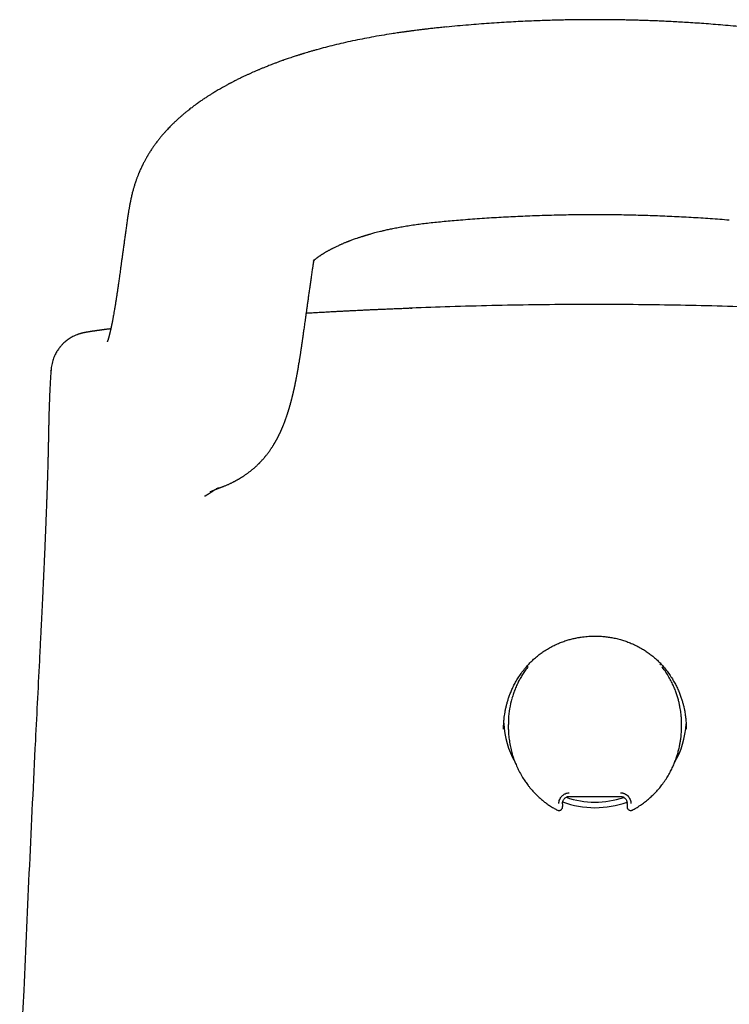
# Model space of a CAD drawing. Header units: millimetres. Extents: x 8 to 623, y 12 to 571.
# Tile 26 of 30: x 297 to 328, y 528 to 571. Entities that reach past the tile are written whole.
import ezdxf

# ---------------------------------------------------------------- set-up
doc = ezdxf.new("R2010")
doc.units = ezdxf.units.MM

msp = doc.modelspace()

# ---------------------------------------------------------------- linework, layer by layer
at = {"color": 7, "linetype": 'Continuous', "lineweight": 30}
for p, q in [((315.66, 570.651), (315.661, 570.651)), ((302.595, 564.834), (302.593, 564.83)), ((301.848, 562.253), (301.848, 562.249)), ((314.114, 558.486), (314.185, 558.489)), ((298.508, 555.056), (298.502, 554.946)), ((298.518, 555.248), (298.518, 555.248)), ((305.46, 550.549), (305.439, 550.539)), ((319.271, 543.074), (319.276, 543.081)), ((319.271, 543.074), (319.271, 543.075)), ((319.281, 543.081), (319.273, 543.072)), ((324.921, 543.062), (324.913, 543.071)), ((324.923, 543.065), (324.917, 543.071)), ((324.923, 543.065), (324.921, 543.062)), ((324.923, 543.065), (324.923, 543.065)), ((318.343, 540.485), (318.343, 540.367)), ((325.84, 540.486), (325.84, 540.489)), ((325.842, 540.383), (325.842, 540.486)), ((318.342, 540.366), (318.343, 540.354)), ((318.35, 540.354), (318.35, 540.367)), ((323.487, 537.057), (323.483, 537.092)), ((320.687, 537.052), (320.687, 536.963)), ((323.487, 537.059), (323.487, 536.912)), ((323.487, 536.912), (323.487, 536.897)), ((323.706, 536.779), (323.706, 536.777))]:
    msp.add_line(p, q, dxfattribs=at)
at = {"color": 7, "linetype": 'Continuous', "lineweight": 30, "flags": 128}
msp.add_lwpolyline([(301.143, 557.595), (301.106, 557.59), (301.068, 557.585), (301.036, 557.581), (301.005, 557.577), (300.974, 557.573), (300.944, 557.57), (300.914, 557.566), (300.885, 557.562), (300.858, 557.558), (300.833, 557.555), (300.807, 557.552), (300.783, 557.548), (300.759, 557.545), (300.736, 557.542), (300.714, 557.539), (300.692, 557.536), (300.671, 557.533), (300.651, 557.531), (300.632, 557.528), (300.612, 557.525), (300.593, 557.523), (300.574, 557.52), (300.556, 557.518), (300.538, 557.515), (300.52, 557.513), (300.503, 557.51), (300.485, 557.508), (300.467, 557.505), (300.449, 557.502), (300.432, 557.5), (300.413, 557.497), (300.393, 557.494), (300.375, 557.492), (300.364, 557.49), (300.354, 557.489), (300.344, 557.487), (300.333, 557.486), (300.322, 557.484), (300.31, 557.482), (300.299, 557.48), (300.287, 557.479), (300.275, 557.477), (300.263, 557.475), (300.251, 557.473), (300.239, 557.471), (300.227, 557.469), (300.199, 557.465), (300.171, 557.461), (300.144, 557.456), (300.122, 557.452), (300.101, 557.449), (300.079, 557.445), (300.072, 557.444), (300.064, 557.442), (300.057, 557.441), (300.049, 557.44), (300.042, 557.438), (300.034, 557.437), (300.026, 557.435), (300.017, 557.433), (300.009, 557.432), (299.999, 557.43), (299.99, 557.428), (299.979, 557.426), (299.968, 557.423), (299.955, 557.421), (299.934, 557.416), (299.918, 557.412), (299.898, 557.407), (299.876, 557.401), (299.855, 557.396), (299.834, 557.39), (299.814, 557.384), (299.797, 557.379), (299.78, 557.373), (299.764, 557.368), (299.748, 557.363), (299.734, 557.358), (299.722, 557.354), (299.711, 557.35), (299.7, 557.346), (299.689, 557.341), (299.677, 557.337), (299.665, 557.332), (299.635, 557.32), (299.602, 557.306), (299.57, 557.291), (299.535, 557.275), (299.499, 557.256), (299.461, 557.236), (299.421, 557.213), (299.379, 557.188), (299.336, 557.16), (299.291, 557.129), (299.255, 557.103), (299.219, 557.075), (299.183, 557.046), (299.147, 557.016), (299.116, 556.988), (299.086, 556.959), (299.055, 556.928), (299.032, 556.905), (299.01, 556.881), (298.987, 556.856), (298.965, 556.83), (298.953, 556.816), (298.942, 556.802), (298.93, 556.788), (298.919, 556.773), (298.896, 556.743), (298.873, 556.712), (298.85, 556.678), (298.827, 556.644), (298.804, 556.608), (298.782, 556.57), (298.757, 556.525), (298.733, 556.479), (298.709, 556.43), (298.687, 556.38), (298.666, 556.327), (298.647, 556.273), (298.629, 556.217), (298.613, 556.16), (298.598, 556.101), (298.586, 556.041), (298.576, 555.979), (298.568, 555.917), (298.563, 555.853), (298.561, 555.789), (298.561, 555.789)], dxfattribs=at)
at = {"color": 7, "linetype": 'Continuous', "lineweight": 30}
for centre, radius, start, end in [((321.845, 540.692), 3.702, 182.4778, 209.844), ((322.338, 540.692), 3.704, 329.6452, 357.1322), ((322.091, 540.963), 4.082, 249.9955, 270.0192), ((322.091, 540.947), 3.825, 251.0123, 270.0167), ((322.093, 540.947), 3.826, 269.9848, 288.9408), ((322.094, 540.963), 4.082, 269.9809, 289.858)]:
    msp.add_arc(centre, radius, start, end, dxfattribs=at)
for points, knots in [([(328.524, 570.647), (328.372, 570.662), (328.075, 570.691), (327.636, 570.73), (327.214, 570.765), (326.809, 570.796), (326.421, 570.823), (326.057, 570.846), (325.715, 570.866), (325.396, 570.883), (325.093, 570.897), (324.804, 570.91), (324.531, 570.921), (324.273, 570.93), (324.031, 570.937), (323.804, 570.944), (323.592, 570.949), (323.397, 570.953), (323.218, 570.956), (323.05, 570.959), (322.881, 570.961), (322.696, 570.963), (322.489, 570.965), (322.261, 570.966), (322.015, 570.966), (321.752, 570.965), (321.471, 570.963), (321.179, 570.96), (320.876, 570.955), (320.563, 570.948), (320.235, 570.94), (319.891, 570.929), (319.532, 570.916), (319.158, 570.9), (318.768, 570.882), (318.364, 570.86), (317.944, 570.834), (317.511, 570.805), (317.067, 570.773), (316.611, 570.736), (316.14, 570.694), (315.822, 570.663), (315.661, 570.647)], [0, 0, 0, 0, 0.0356306, 0.0699091, 0.1028361, 0.1344121, 0.1646376, 0.193513, 0.219502, 0.2442912, 0.2678809, 0.2902713, 0.3114624, 0.3314544, 0.3502475, 0.3678416, 0.384237, 0.3994335, 0.413192, 0.4257989, 0.4385508, 0.4524644, 0.4687942, 0.4864786, 0.5055178, 0.5259117, 0.5476605, 0.5707642, 0.5937888, 0.618018, 0.643452, 0.670091, 0.697935, 0.7269843, 0.7572391, 0.7886996, 0.8213662, 0.8552392, 0.889682, 0.9252894, 0.9620618, 1, 1, 1, 1]), ([(315.661, 570.651), (315.578, 570.642), (315.417, 570.626), (315.187, 570.602), (314.977, 570.579), (314.787, 570.557), (314.617, 570.536), (314.468, 570.518), (314.342, 570.502), (314.24, 570.489), (314.159, 570.478), (314.093, 570.47), (314.043, 570.463), (314.007, 570.458), (313.981, 570.455), (313.956, 570.451), (313.927, 570.447), (313.89, 570.442), (313.845, 570.436), (313.793, 570.428), (313.724, 570.419), (313.637, 570.406), (313.529, 570.39), (313.414, 570.373), (313.19, 570.338), (312.858, 570.285), (312.432, 570.21), (312.013, 570.13), (311.607, 570.047), (311.204, 569.958), (310.81, 569.865), (310.43, 569.768), (310.134, 569.688), (309.919, 569.628), (309.782, 569.589), (309.656, 569.551), (309.557, 569.522), (309.486, 569.5), (309.437, 569.485), (309.395, 569.472), (309.358, 569.46), (309.328, 569.451), (309.3, 569.442), (309.267, 569.432), (309.221, 569.417), (309.158, 569.397), (309.077, 569.37), (308.98, 569.338), (308.875, 569.303), (308.746, 569.259), (308.604, 569.21), (308.452, 569.155), (308.314, 569.104), (308.191, 569.058), (308.083, 569.017), (307.988, 568.98), (307.903, 568.946), (307.827, 568.916), (307.758, 568.888), (307.696, 568.863), (307.638, 568.838), (307.582, 568.815), (307.527, 568.792), (307.465, 568.766), (307.386, 568.731), (307.29, 568.689), (307.179, 568.64), (307.065, 568.588), (306.947, 568.533), (306.844, 568.485), (306.757, 568.442), (306.686, 568.408), (306.613, 568.372), (306.541, 568.335), (306.47, 568.3), (306.407, 568.267), (306.355, 568.24), (306.314, 568.218), (306.283, 568.202), (306.254, 568.186), (306.223, 568.17), (306.184, 568.149), (306.138, 568.124), (306.085, 568.095), (305.982, 568.038), (305.837, 567.956), (305.692, 567.869), (305.592, 567.809), (305.536, 567.775), (305.491, 567.746), (305.448, 567.719), (305.4, 567.689), (305.343, 567.653), (305.28, 567.612), (305.213, 567.568), (305.145, 567.522), (305.077, 567.476), (305.004, 567.425), (304.928, 567.372), (304.855, 567.32), (304.793, 567.275), (304.736, 567.232), (304.673, 567.185), (304.604, 567.132), (304.536, 567.079), (304.474, 567.03), (304.419, 566.986), (304.369, 566.945), (304.326, 566.909), (304.285, 566.875), (304.242, 566.838), (304.193, 566.796), (304.14, 566.75), (304.085, 566.701), (304.028, 566.649), (303.97, 566.596), (303.916, 566.544), (303.863, 566.494), (303.804, 566.437), (303.737, 566.37), (303.664, 566.294), (303.594, 566.22), (303.535, 566.157), (303.486, 566.103), (303.444, 566.055), (303.4, 566.004), (303.358, 565.955), (303.316, 565.905), (303.275, 565.855), (303.231, 565.8), (303.184, 565.741), (303.135, 565.677), (303.087, 565.613), (303.042, 565.552), (303.001, 565.494), (302.961, 565.437), (302.92, 565.376), (302.877, 565.311), (302.834, 565.245), (302.794, 565.182), (302.764, 565.133), (302.744, 565.099), (302.731, 565.078), (302.717, 565.054), (302.7, 565.024), (302.679, 564.987), (302.653, 564.942), (302.624, 564.889), (302.604, 564.851), (302.593, 564.83)], [0, 0, 0, 0, 0.014661, 0.028173, 0.040524, 0.051707, 0.061715, 0.070542, 0.078183, 0.083894, 0.088692, 0.092576, 0.095545, 0.097599, 0.098957, 0.10024, 0.101975, 0.104163, 0.106803, 0.109896, 0.113443, 0.119061, 0.125538, 0.132581, 0.13969, 0.165562, 0.19219, 0.216606, 0.241628, 0.266667, 0.291156, 0.315134, 0.338555, 0.347603, 0.356564, 0.364979, 0.372192, 0.375772, 0.378957, 0.381747, 0.384142, 0.386143, 0.387747, 0.389639, 0.392614, 0.396791, 0.402172, 0.408757, 0.416124, 0.423214, 0.434548, 0.44493, 0.454358, 0.462832, 0.47035, 0.47691, 0.482741, 0.488249, 0.492926, 0.497349, 0.501517, 0.50543, 0.509168, 0.513531, 0.518725, 0.526378, 0.534473, 0.542901, 0.551667, 0.560793, 0.566076, 0.571476, 0.576992, 0.582624, 0.588279, 0.593275, 0.597474, 0.600495, 0.602905, 0.60487, 0.607302, 0.610338, 0.61398, 0.618229, 0.623085, 0.638843, 0.653593, 0.659367, 0.664098, 0.667718, 0.670999, 0.67513, 0.680124, 0.685623, 0.691644, 0.697691, 0.703749, 0.70982, 0.717579, 0.724538, 0.72997, 0.734893, 0.74082, 0.747655, 0.754931, 0.760345, 0.765946, 0.771097, 0.775432, 0.778956, 0.783484, 0.788554, 0.7942, 0.799829, 0.806023, 0.812386, 0.818331, 0.823954, 0.829599, 0.838153, 0.846671, 0.855057, 0.862931, 0.867732, 0.872941, 0.878585, 0.8842, 0.88916, 0.894614, 0.900353, 0.90673, 0.913545, 0.920638, 0.927034, 0.932841, 0.938661, 0.944824, 0.951638, 0.958548, 0.965062, 0.971065, 0.973238, 0.975307, 0.977508, 0.980454, 0.984178, 0.988678, 0.993953, 1, 1, 1, 1]), ([(302.595, 564.834), (302.584, 564.814), (302.564, 564.776), (302.538, 564.724), (302.518, 564.684), (302.502, 564.653), (302.49, 564.627), (302.478, 564.602), (302.448, 564.539), (302.418, 564.473), (302.388, 564.403), (302.372, 564.367), (302.355, 564.327), (302.338, 564.283), (302.319, 564.237), (302.301, 564.189), (302.283, 564.144), (302.265, 564.094), (302.245, 564.039), (302.221, 563.972), (302.197, 563.899), (302.173, 563.824), (302.151, 563.754), (302.132, 563.689), (302.113, 563.623), (302.093, 563.552), (302.072, 563.47), (302.051, 563.385), (302.031, 563.3), (302.012, 563.218), (301.996, 563.14), (301.983, 563.079), (301.974, 563.034), (301.968, 563.004), (301.963, 562.976), (301.957, 562.946), (301.951, 562.911), (301.943, 562.868), (301.934, 562.817), (301.924, 562.758), (301.913, 562.692), (301.902, 562.618), (301.89, 562.537), (301.877, 562.449), (301.863, 562.353), (301.853, 562.287), (301.848, 562.252)], [0, 0, 0, 0, 0.022894, 0.04166, 0.05631, 0.06686, 0.075656, 0.084604, 0.093704, 0.144749, 0.156622, 0.169853, 0.18447, 0.200467, 0.217393, 0.234894, 0.252419, 0.267344, 0.289296, 0.312526, 0.34135, 0.36955, 0.395798, 0.41918, 0.441394, 0.469219, 0.499776, 0.532912, 0.565985, 0.597463, 0.627772, 0.65629, 0.669082, 0.680847, 0.69159, 0.702644, 0.717095, 0.735048, 0.756475, 0.78134, 0.8096, 0.841202, 0.87609, 0.914214, 0.955531, 1, 1, 1, 1]), ([(301.848, 562.246), (301.837, 562.175), (301.817, 562.034), (301.788, 561.827), (301.76, 561.625), (301.733, 561.431), (301.707, 561.243), (301.682, 561.066), (301.659, 560.899), (301.637, 560.742), (301.617, 560.591), (301.597, 560.448), (301.577, 560.306), (301.558, 560.168), (301.54, 560.034), (301.523, 559.909), (301.506, 559.793), (301.491, 559.687), (301.478, 559.589), (301.465, 559.501), (301.453, 559.417), (301.441, 559.338), (301.43, 559.259), (301.419, 559.182), (301.407, 559.106), (301.396, 559.03), (301.384, 558.954), (301.373, 558.881), (301.362, 558.809), (301.35, 558.734), (301.338, 558.656), (301.325, 558.579), (301.313, 558.503), (301.297, 558.41), (301.279, 558.304), (301.259, 558.189), (301.243, 558.097), (301.23, 558.025), (301.219, 557.97), (301.209, 557.917), (301.2, 557.869), (301.192, 557.828), (301.185, 557.793), (301.178, 557.761), (301.172, 557.733), (301.167, 557.705), (301.161, 557.679), (301.155, 557.651), (301.149, 557.622), (301.142, 557.592), (301.136, 557.563), (301.129, 557.531), (301.121, 557.498), (301.113, 557.463), (301.105, 557.432), (301.098, 557.402), (301.091, 557.373), (301.083, 557.344), (301.075, 557.314), (301.069, 557.29), (301.064, 557.271), (301.061, 557.259), (301.057, 557.248), (301.054, 557.237), (301.051, 557.225), (301.047, 557.213), (301.044, 557.201), (301.041, 557.19), (301.038, 557.18), (301.035, 557.172), (301.033, 557.165), (301.031, 557.158), (301.029, 557.153), (301.028, 557.147), (301.026, 557.141), (301.023, 557.133), (301.021, 557.125), (301.018, 557.117), (301.015, 557.109), (301.013, 557.101), (301.01, 557.093), (301.007, 557.084), (301.003, 557.073), (300.999, 557.062), (300.995, 557.052), (300.992, 557.043), (300.989, 557.036), (300.987, 557.031), (300.985, 557.027), (300.985, 557.026), (300.985, 557.026), (300.985, 557.026)], [0, 0, 0, 0, 0.0254357, 0.0503477, 0.074388, 0.0975565, 0.1198531, 0.1412761, 0.1606726, 0.1792869, 0.197114, 0.2141543, 0.2304099, 0.2476274, 0.263871, 0.2791423, 0.2934424, 0.3067722, 0.3191326, 0.3305249, 0.3409502, 0.3516939, 0.3620726, 0.3726392, 0.3833944, 0.3943388, 0.4054721, 0.4167939, 0.4274216, 0.4390497, 0.4515738, 0.4641546, 0.4767369, 0.4892614, 0.5113962, 0.5327668, 0.5534521, 0.5652794, 0.5767845, 0.5882693, 0.6004404, 0.6089509, 0.6172973, 0.6250841, 0.6323113, 0.6389819, 0.6458979, 0.653221, 0.6613226, 0.6699483, 0.6784579, 0.6868208, 0.698413, 0.7095021, 0.7200714, 0.7304476, 0.7408096, 0.7515435, 0.7634979, 0.7764312, 0.7824236, 0.7878649, 0.7927839, 0.797929, 0.8036296, 0.8098855, 0.8166967, 0.822385, 0.8277159, 0.8324983, 0.8367322, 0.8404175, 0.8435562, 0.846786, 0.8511724, 0.8563361, 0.8621593, 0.8681322, 0.8741959, 0.8803504, 0.8865958, 0.8928216, 0.905313, 0.9170533, 0.9281843, 0.9424734, 0.9560859, 0.9690881, 0.9815197, 0.9973077, 1, 1, 1, 1]), ([(309.867, 560.119), (309.87, 560.14), (309.875, 560.18), (309.884, 560.236), (309.891, 560.284), (309.897, 560.324), (309.903, 560.358), (309.907, 560.385), (309.91, 560.406), (309.913, 560.424), (309.916, 560.442), (309.919, 560.462), (309.923, 560.482), (309.926, 560.501), (309.93, 560.518), (309.932, 560.532), (309.935, 560.543), (309.937, 560.552), (309.939, 560.562), (309.941, 560.571), (309.942, 560.578), (309.944, 560.583), (309.946, 560.59), (309.947, 560.595), (309.947, 560.594), (309.946, 560.592), (309.945, 560.588), (309.943, 560.585), (309.941, 560.581), (309.939, 560.576), (309.935, 560.569), (309.931, 560.562), (309.927, 560.555), (309.923, 560.548), (309.919, 560.542), (309.916, 560.538), (309.913, 560.534), (309.911, 560.531), (309.909, 560.528), (309.907, 560.526), (309.907, 560.525), (309.907, 560.526), (309.908, 560.527), (309.911, 560.53), (309.914, 560.533), (309.919, 560.538), (309.925, 560.545), (309.935, 560.554), (309.946, 560.565), (309.963, 560.58), (309.974, 560.59), (310, 560.612), (310.02, 560.629), (310.046, 560.649), (310.074, 560.671), (310.103, 560.693), (310.133, 560.715), (310.162, 560.736), (310.196, 560.759), (310.229, 560.782), (310.258, 560.801), (310.28, 560.815), (310.297, 560.826), (310.311, 560.835), (310.327, 560.845), (310.344, 560.856), (310.362, 560.867), (310.378, 560.877), (310.393, 560.886), (310.417, 560.9), (310.447, 560.918), (310.483, 560.939), (310.52, 560.96), (310.559, 560.981), (310.595, 561.001), (310.629, 561.019), (310.662, 561.037), (310.697, 561.055), (310.729, 561.072), (310.758, 561.086), (310.796, 561.106), (310.846, 561.131), (310.909, 561.161), (310.974, 561.191), (311.03, 561.216), (311.079, 561.238), (311.121, 561.257), (311.168, 561.277), (311.219, 561.299), (311.274, 561.321), (311.323, 561.342), (311.363, 561.358), (311.393, 561.369), (311.418, 561.379), (311.443, 561.389), (311.471, 561.4), (311.503, 561.412), (311.548, 561.429), (311.611, 561.452), (311.693, 561.482), (311.768, 561.509), (311.833, 561.531), (311.885, 561.548), (311.936, 561.565), (311.984, 561.581), (312.024, 561.593), (312.058, 561.604), (312.088, 561.614), (312.118, 561.623), (312.148, 561.632), (312.179, 561.642), (312.212, 561.651), (312.246, 561.662), (312.284, 561.673), (312.334, 561.687), (312.399, 561.706), (312.481, 561.729), (312.578, 561.755), (312.69, 561.784), (312.823, 561.817), (312.978, 561.855), (313.157, 561.895), (313.357, 561.938), (313.576, 561.981), (313.816, 562.025), (314.077, 562.068), (314.351, 562.109), (314.635, 562.146), (314.93, 562.181), (315.242, 562.214), (315.572, 562.245), (315.919, 562.277), (316.156, 562.296), (316.278, 562.306)], [0, 0, 0, 0, 0.010878, 0.020551, 0.029016, 0.036271, 0.042424, 0.047589, 0.050957, 0.054146, 0.058162, 0.063051, 0.068432, 0.073349, 0.07858, 0.08322, 0.087487, 0.092442, 0.098451, 0.104628, 0.110586, 0.115628, 0.120303, 0.134384, 0.14923, 0.164222, 0.178221, 0.189448, 0.201757, 0.214293, 0.226767, 0.237462, 0.248294, 0.259327, 0.269241, 0.278219, 0.287106, 0.294106, 0.30175, 0.310666, 0.319479, 0.328207, 0.336606, 0.344596, 0.352351, 0.36006, 0.367872, 0.376036, 0.385075, 0.394453, 0.402217, 0.410546, 0.417296, 0.425785, 0.433799, 0.441368, 0.448023, 0.454519, 0.461006, 0.468694, 0.473762, 0.477061, 0.480173, 0.482421, 0.484683, 0.487796, 0.491004, 0.493338, 0.49525, 0.497926, 0.504083, 0.508718, 0.513614, 0.519623, 0.524497, 0.528158, 0.532851, 0.537303, 0.541233, 0.544649, 0.547823, 0.555088, 0.562353, 0.569389, 0.576676, 0.580751, 0.585157, 0.590027, 0.595362, 0.601163, 0.60662, 0.610339, 0.613171, 0.615367, 0.617787, 0.620502, 0.623514, 0.626821, 0.633641, 0.641344, 0.649909, 0.654367, 0.659029, 0.663886, 0.668282, 0.671817, 0.674489, 0.677366, 0.679812, 0.682377, 0.685061, 0.687864, 0.690787, 0.693897, 0.697633, 0.703336, 0.71016, 0.718109, 0.727185, 0.737388, 0.750145, 0.764323, 0.77993, 0.796974, 0.815457, 0.835368, 0.856694, 0.877505, 0.899557, 0.922861, 0.947382, 0.973087, 1, 1, 1, 1]), ([(316.278, 562.306), (316.553, 562.328), (317.103, 562.371), (317.931, 562.423), (318.761, 562.466), (319.593, 562.5), (320.425, 562.524), (321.259, 562.539), (322.092, 562.543), (322.926, 562.539), (323.759, 562.524), (324.592, 562.5), (325.424, 562.466), (326.254, 562.423), (327.082, 562.371), (327.632, 562.328), (327.907, 562.306)], [0, 0, 0, 0, 0.07142, 0.142852, 0.214292, 0.285732, 0.357167, 0.428588, 0.499999, 0.571413, 0.642844, 0.71429, 0.785736, 0.857172, 0.928593, 1, 1, 1, 1]), ([(305.438, 550.541), (305.44, 550.542), (305.446, 550.545), (305.453, 550.548), (305.461, 550.552), (305.468, 550.555), (305.474, 550.558), (305.48, 550.561), (305.486, 550.564), (305.491, 550.566), (305.495, 550.568), (305.499, 550.57), (305.502, 550.572), (305.506, 550.573), (305.509, 550.575), (305.514, 550.577), (305.52, 550.58), (305.528, 550.583), (305.536, 550.587), (305.545, 550.591), (305.552, 550.595), (305.559, 550.598), (305.564, 550.6), (305.568, 550.602), (305.573, 550.604), (305.578, 550.607), (305.583, 550.609), (305.588, 550.611), (305.593, 550.613), (305.597, 550.615), (305.6, 550.617), (305.604, 550.618), (305.607, 550.62), (305.611, 550.621), (305.615, 550.623), (305.62, 550.625), (305.625, 550.628), (305.631, 550.631), (305.638, 550.633), (305.644, 550.636), (305.65, 550.639), (305.656, 550.641), (305.661, 550.644), (305.666, 550.646), (305.671, 550.648), (305.677, 550.651), (305.682, 550.653), (305.686, 550.655), (305.69, 550.657), (305.695, 550.659), (305.7, 550.661), (305.706, 550.663), (305.711, 550.666), (305.716, 550.668), (305.72, 550.67), (305.724, 550.671), (305.727, 550.673), (305.731, 550.674), (305.735, 550.676), (305.74, 550.678), (305.744, 550.68), (305.749, 550.682), (305.754, 550.684), (305.759, 550.686), (305.764, 550.688), (305.77, 550.691), (305.775, 550.693), (305.781, 550.695), (305.785, 550.697), (305.789, 550.699), (305.792, 550.7), (305.794, 550.701), (305.796, 550.702), (305.797, 550.702), (305.798, 550.702), (305.798, 550.702), (305.797, 550.702), (305.796, 550.701), (305.793, 550.7), (305.789, 550.699), (305.785, 550.697), (305.781, 550.696), (305.778, 550.695), (305.775, 550.694), (305.773, 550.693), (305.77, 550.692), (305.768, 550.691), (305.765, 550.69), (305.762, 550.689), (305.759, 550.687), (305.756, 550.686), (305.753, 550.685), (305.749, 550.684), (305.744, 550.682), (305.74, 550.68), (305.735, 550.679), (305.73, 550.677), (305.726, 550.675), (305.721, 550.674), (305.716, 550.672), (305.71, 550.67), (305.705, 550.668), (305.703, 550.667), (305.704, 550.668), (305.708, 550.669), (305.714, 550.671), (305.723, 550.674), (305.732, 550.677), (305.742, 550.68), (305.754, 550.684), (305.765, 550.688), (305.775, 550.691), (305.784, 550.694), (305.793, 550.697), (305.802, 550.7), (305.812, 550.704), (305.823, 550.707), (305.837, 550.712), (305.854, 550.718), (305.877, 550.726), (305.905, 550.736), (305.937, 550.748), (305.973, 550.762), (306.013, 550.777), (306.065, 550.798), (306.121, 550.821), (306.175, 550.844), (306.228, 550.867), (306.277, 550.889), (306.325, 550.912), (306.372, 550.935), (306.413, 550.955), (306.445, 550.971), (306.47, 550.984), (306.494, 550.997), (306.518, 551.009), (306.543, 551.022), (306.572, 551.038), (306.604, 551.056), (306.639, 551.076), (306.675, 551.097), (306.708, 551.116), (306.739, 551.135), (306.77, 551.154), (306.802, 551.173), (306.833, 551.193), (306.863, 551.213), (306.901, 551.238), (306.946, 551.268), (306.998, 551.304), (307.045, 551.338), (307.091, 551.371), (307.137, 551.406), (307.187, 551.445), (307.237, 551.485), (307.288, 551.527), (307.332, 551.565), (307.369, 551.598), (307.402, 551.627), (307.436, 551.658), (307.471, 551.69), (307.503, 551.721), (307.531, 551.748), (307.554, 551.771), (307.571, 551.788), (307.585, 551.803), (307.6, 551.818), (307.617, 551.835), (307.639, 551.858), (307.666, 551.887), (307.697, 551.921), (307.729, 551.956), (307.758, 551.99), (307.786, 552.023), (307.814, 552.056), (307.841, 552.089), (307.874, 552.129), (307.911, 552.178), (307.955, 552.235), (307.997, 552.292), (308.035, 552.346), (308.066, 552.391), (308.091, 552.429), (308.112, 552.461), (308.135, 552.495), (308.158, 552.531), (308.18, 552.567), (308.199, 552.599), (308.217, 552.628), (308.232, 552.653), (308.245, 552.676), (308.257, 552.697), (308.269, 552.717), (308.28, 552.736), (308.29, 552.755), (308.302, 552.776), (308.315, 552.8), (308.33, 552.827), (308.346, 552.856), (308.361, 552.885), (308.374, 552.911), (308.386, 552.935), (308.397, 552.955), (308.407, 552.975), (308.416, 552.994), (308.425, 553.012), (308.435, 553.032), (308.446, 553.055), (308.459, 553.082), (308.473, 553.112), (308.488, 553.143), (308.501, 553.174), (308.514, 553.202), (308.526, 553.229), (308.538, 553.256), (308.549, 553.281), (308.559, 553.304), (308.569, 553.328), (308.58, 553.354), (308.591, 553.382), (308.604, 553.413), (308.617, 553.446), (308.632, 553.484), (308.649, 553.526), (308.666, 553.572), (308.684, 553.619), (308.7, 553.663), (308.714, 553.702), (308.728, 553.741), (308.741, 553.781), (308.756, 553.823), (308.769, 553.862), (308.781, 553.898), (308.792, 553.931), (308.803, 553.965), (308.814, 554), (308.824, 554.033), (308.834, 554.063), (308.842, 554.091), (308.85, 554.117), (308.857, 554.142), (308.865, 554.168), (308.873, 554.195), (308.882, 554.225), (308.891, 554.257), (308.901, 554.291), (308.91, 554.325), (308.919, 554.357), (308.927, 554.385), (308.934, 554.411), (308.94, 554.435), (308.946, 554.458), (308.953, 554.483), (308.96, 554.509), (308.967, 554.538), (308.975, 554.569), (308.984, 554.605), (308.994, 554.645), (309.005, 554.686), (309.014, 554.726), (309.023, 554.762), (309.03, 554.795), (309.038, 554.826), (309.046, 554.859), (309.054, 554.895), (309.062, 554.931), (309.07, 554.966), (309.077, 555), (309.084, 555.031), (309.091, 555.06), (309.096, 555.087), (309.102, 555.112), (309.107, 555.137), (309.113, 555.164), (309.119, 555.194), (309.126, 555.226), (309.133, 555.261), (309.139, 555.294), (309.146, 555.325), (309.151, 555.352), (309.156, 555.379), (309.162, 555.408), (309.169, 555.441), (309.176, 555.481), (309.185, 555.526), (309.194, 555.572), (309.202, 555.617), (309.21, 555.658), (309.217, 555.695), (309.223, 555.728), (309.228, 555.759), (309.233, 555.787), (309.238, 555.813), (309.243, 555.841), (309.248, 555.873), (309.254, 555.906), (309.26, 555.939), (309.265, 555.971), (309.274, 556.021), (309.285, 556.089), (309.297, 556.159), (309.306, 556.212), (309.311, 556.246), (309.317, 556.283), (309.324, 556.323), (309.331, 556.37), (309.339, 556.423), (309.348, 556.48), (309.357, 556.536), (309.365, 556.587), (309.371, 556.631), (309.377, 556.671), (309.383, 556.707), (309.388, 556.742), (309.393, 556.778), (309.399, 556.817), (309.405, 556.859), (309.412, 556.904), (309.418, 556.95), (309.425, 556.994), (309.431, 557.036), (309.436, 557.075), (309.443, 557.122), (309.451, 557.178), (309.461, 557.245), (309.471, 557.313), (309.482, 557.391), (309.494, 557.481), (309.509, 557.585), (309.525, 557.699), (309.542, 557.822), (309.561, 557.954), (309.58, 558.096), (309.601, 558.247), (309.624, 558.406), (309.647, 558.573), (309.671, 558.748), (309.697, 558.93), (309.723, 559.117), (309.75, 559.308), (309.778, 559.502), (309.806, 559.704), (309.836, 559.912), (309.856, 560.053), (309.866, 560.125)], [0, 0, 0, 0, 0.007455, 0.014572, 0.021351, 0.027792, 0.033896, 0.039661, 0.045089, 0.049117, 0.052936, 0.056547, 0.059949, 0.063143, 0.066128, 0.068964, 0.076207, 0.083716, 0.091492, 0.099535, 0.107844, 0.112613, 0.117424, 0.122067, 0.126511, 0.130756, 0.136015, 0.140933, 0.145511, 0.148784, 0.151894, 0.155164, 0.158668, 0.162407, 0.16638, 0.170588, 0.176166, 0.182108, 0.188416, 0.195089, 0.200526, 0.205811, 0.210897, 0.215785, 0.221345, 0.226624, 0.231623, 0.23634, 0.240776, 0.244931, 0.250876, 0.256961, 0.263204, 0.269605, 0.273033, 0.276677, 0.280589, 0.284769, 0.289217, 0.293934, 0.298444, 0.303174, 0.308125, 0.313297, 0.318689, 0.324084, 0.330157, 0.33592, 0.341374, 0.346519, 0.351451, 0.35606, 0.360347, 0.364313, 0.367988, 0.371465, 0.37475, 0.379028, 0.382931, 0.38646, 0.389756, 0.393144, 0.395092, 0.397072, 0.399086, 0.401133, 0.403212, 0.405325, 0.407639, 0.409862, 0.412359, 0.415128, 0.41817, 0.421486, 0.425074, 0.428708, 0.432488, 0.436211, 0.439871, 0.443467, 0.449733, 0.455772, 0.461534, 0.467019, 0.472227, 0.476356, 0.480277, 0.483936, 0.48733, 0.490459, 0.493323, 0.494886, 0.496357, 0.497736, 0.499024, 0.50022, 0.501352, 0.502637, 0.504123, 0.506126, 0.508406, 0.510965, 0.513802, 0.516855, 0.519951, 0.523101, 0.526211, 0.529277, 0.532251, 0.53499, 0.537483, 0.539761, 0.54114, 0.542484, 0.543794, 0.545071, 0.546479, 0.547973, 0.549673, 0.551564, 0.553421, 0.555163, 0.55679, 0.558302, 0.560193, 0.561886, 0.563536, 0.565176, 0.568082, 0.57089, 0.573491, 0.575919, 0.57858, 0.581525, 0.584625, 0.587723, 0.590872, 0.592803, 0.594875, 0.597089, 0.599429, 0.6016, 0.603492, 0.605102, 0.606168, 0.607082, 0.608116, 0.609357, 0.610804, 0.613012, 0.615549, 0.618007, 0.620401, 0.62267, 0.624996, 0.627383, 0.62982, 0.633653, 0.637293, 0.640832, 0.644343, 0.647786, 0.649624, 0.651465, 0.653566, 0.655968, 0.65805, 0.660014, 0.661757, 0.663279, 0.664625, 0.665898, 0.667117, 0.668282, 0.669519, 0.67071, 0.6721, 0.673687, 0.675451, 0.677099, 0.678689, 0.680022, 0.681252, 0.682439, 0.683585, 0.684688, 0.685884, 0.687298, 0.688844, 0.690588, 0.692461, 0.694231, 0.695879, 0.697409, 0.699074, 0.700594, 0.701967, 0.703244, 0.704839, 0.706528, 0.708322, 0.710325, 0.712564, 0.715032, 0.71799, 0.720804, 0.723455, 0.725837, 0.727933, 0.730456, 0.733025, 0.735652, 0.73746, 0.739442, 0.741594, 0.743704, 0.745656, 0.747458, 0.749149, 0.750609, 0.752024, 0.753502, 0.755048, 0.756734, 0.758696, 0.760599, 0.762597, 0.764399, 0.765992, 0.767384, 0.768694, 0.769958, 0.771296, 0.7727, 0.774282, 0.776042, 0.777889, 0.780188, 0.782431, 0.784559, 0.786468, 0.788201, 0.78972, 0.791451, 0.793368, 0.795249, 0.797039, 0.798738, 0.800333, 0.801791, 0.80311, 0.804359, 0.8055, 0.806806, 0.808278, 0.809914, 0.811549, 0.813235, 0.814701, 0.815945, 0.817092, 0.818428, 0.819965, 0.821687, 0.823971, 0.826047, 0.827964, 0.83, 0.831448, 0.832932, 0.834273, 0.835447, 0.836505, 0.837716, 0.839034, 0.840499, 0.84191, 0.84322, 0.844428, 0.848036, 0.851565, 0.852911, 0.854234, 0.855584, 0.857151, 0.858952, 0.860986, 0.863194, 0.865465, 0.867291, 0.868998, 0.870482, 0.871742, 0.873115, 0.874404, 0.87586, 0.877482, 0.87925, 0.88093, 0.88271, 0.884277, 0.885696, 0.887106, 0.889613, 0.892107, 0.894612, 0.897324, 0.90088, 0.904787, 0.909045, 0.913652, 0.918607, 0.923909, 0.929545, 0.935482, 0.941719, 0.948259, 0.9551, 0.962244, 0.969257, 0.97654, 0.984092, 0.991912, 1, 1, 1, 1]), ([(314.185, 558.489), (314.175, 558.489), (314.147, 558.487), (314.09, 558.484), (314.018, 558.48), (313.935, 558.475), (313.839, 558.47), (313.733, 558.466), (313.584, 558.46), (313.404, 558.452), (313.186, 558.444), (312.972, 558.435), (312.763, 558.426), (312.564, 558.418), (312.375, 558.41), (312.197, 558.402), (312.036, 558.394), (311.886, 558.387), (311.734, 558.379), (311.567, 558.37), (311.392, 558.361), (311.209, 558.352), (311.02, 558.342), (310.818, 558.331), (310.605, 558.319), (310.381, 558.307), (310.149, 558.294), (309.916, 558.281), (309.734, 558.27), (309.631, 558.264), (309.603, 558.262)], [0, 0, 0, 0, 0.008922, 0.024365, 0.039918, 0.057582, 0.077521, 0.099855, 0.123861, 0.169145, 0.211616, 0.25856, 0.301626, 0.341203, 0.381994, 0.419369, 0.45333, 0.483979, 0.516028, 0.552131, 0.592291, 0.630765, 0.67236, 0.717085, 0.764937, 0.815923, 0.86994, 0.924764, 0.979519, 1, 1, 1, 1]), ([(330.017, 558.489), (329.514, 558.508), (328.407, 558.551), (326.695, 558.596), (324.882, 558.63), (323.069, 558.647), (321.256, 558.648), (319.443, 558.632), (317.63, 558.6), (315.866, 558.553), (314.705, 558.51), (314.149, 558.489)], [0, 0, 0, 0, 0.095142, 0.209387, 0.323628, 0.437867, 0.552106, 0.666344, 0.780583, 0.894825, 1, 1, 1, 1]), ([(298.548, 555.783), (298.544, 555.715), (298.534, 555.535), (298.524, 555.358), (298.518, 555.248)], [0, 0, 0, 0, 0.378097, 1, 1, 1, 1]), ([(298.548, 555.783), (298.548, 555.784), (298.548, 555.784), (298.551, 555.786), (298.557, 555.788), (298.561, 555.789)], [0, 0, 0, 0, 0.053816, 0.443363, 1, 1, 1, 1]), ([(298.508, 555.056), (298.507, 555.047), (298.506, 555.023), (298.504, 554.981), (298.502, 554.932), (298.499, 554.88), (298.497, 554.826), (298.495, 554.769), (298.492, 554.709), (298.49, 554.646), (298.487, 554.581), (298.484, 554.513), (298.482, 554.441), (298.479, 554.37), (298.476, 554.298), (298.474, 554.223), (298.471, 554.142), (298.469, 554.069), (298.467, 554.008), (298.465, 553.959), (298.464, 553.907), (298.462, 553.855), (298.461, 553.805), (298.46, 553.755), (298.459, 553.705), (298.458, 553.655), (298.456, 553.605), (298.455, 553.56), (298.455, 553.517), (298.454, 553.48), (298.453, 553.45), (298.453, 553.427), (298.452, 553.409), (298.452, 553.395), (298.452, 553.376), (298.451, 553.35), (298.45, 553.317), (298.45, 553.281), (298.449, 553.242), (298.448, 553.198), (298.447, 553.149), (298.446, 553.092), (298.445, 553.028), (298.444, 552.963), (298.442, 552.903), (298.442, 552.853), (298.441, 552.811), (298.44, 552.775), (298.439, 552.741), (298.439, 552.706), (298.438, 552.667), (298.437, 552.624), (298.436, 552.575), (298.435, 552.522), (298.434, 552.461), (298.432, 552.391), (298.43, 552.311), (298.428, 552.222), (298.427, 552.143), (298.425, 552.082), (298.424, 552.045), (298.423, 552.016), (298.423, 551.991), (298.422, 551.969), (298.422, 551.946), (298.421, 551.907), (298.419, 551.851), (298.417, 551.774), (298.415, 551.685), (298.412, 551.583), (298.408, 551.469), (298.405, 551.342), (298.401, 551.227), (298.398, 551.128), (298.395, 551.048), (298.393, 550.965), (298.39, 550.881), (298.387, 550.803), (298.385, 550.734), (298.383, 550.677), (298.382, 550.631), (298.38, 550.594), (298.379, 550.564), (298.378, 550.53), (298.376, 550.485), (298.374, 550.423), (298.372, 550.349), (298.369, 550.267), (298.366, 550.181), (298.361, 550.055), (298.355, 549.889), (298.346, 549.665), (298.337, 549.424), (298.327, 549.161), (298.316, 548.892), (298.304, 548.615), (298.292, 548.329), (298.28, 548.031), (298.269, 547.781), (298.26, 547.587), (298.254, 547.456), (298.249, 547.339), (298.245, 547.237), (298.241, 547.149), (298.237, 547.076), (298.235, 547.02), (298.233, 546.977), (298.231, 546.941), (298.229, 546.903), (298.228, 546.862), (298.225, 546.811), (298.222, 546.747), (298.219, 546.668), (298.214, 546.574), (298.209, 546.465), (298.204, 546.341), (298.197, 546.204), (298.19, 546.047), (298.181, 545.87), (298.172, 545.673), (298.162, 545.463), (298.151, 545.24), (298.139, 545.005), (298.126, 544.744), (298.112, 544.455), (298.096, 544.137), (298.079, 543.806), (298.067, 543.58), (298.061, 543.465)], [0, 0, 0, 0, 0.010693, 0.025452, 0.039375, 0.052472, 0.064753, 0.076232, 0.086925, 0.096854, 0.106044, 0.114526, 0.122343, 0.129546, 0.135458, 0.14102, 0.146374, 0.151679, 0.154495, 0.157364, 0.160328, 0.163646, 0.167571, 0.172258, 0.177796, 0.184239, 0.19162, 0.199649, 0.20681, 0.212897, 0.217653, 0.221452, 0.224293, 0.226354, 0.228413, 0.233424, 0.238896, 0.244828, 0.251221, 0.258272, 0.266264, 0.275333, 0.285482, 0.296714, 0.305566, 0.313747, 0.319773, 0.324909, 0.330028, 0.335133, 0.340221, 0.347194, 0.354138, 0.361408, 0.369723, 0.379105, 0.389559, 0.401088, 0.413693, 0.419308, 0.423867, 0.427337, 0.429764, 0.432058, 0.434578, 0.437325, 0.444136, 0.452039, 0.461009, 0.470835, 0.481486, 0.49297, 0.505295, 0.511951, 0.51883, 0.525934, 0.53322, 0.539892, 0.545646, 0.550231, 0.554, 0.556954, 0.559094, 0.561065, 0.56459, 0.569113, 0.574635, 0.580748, 0.586864, 0.592982, 0.607403, 0.62183, 0.639016, 0.65624, 0.673976, 0.691521, 0.709642, 0.728305, 0.747466, 0.756204, 0.764366, 0.771577, 0.77785, 0.783202, 0.787644, 0.791189, 0.793302, 0.795488, 0.797747, 0.800079, 0.80296, 0.806757, 0.811456, 0.817043, 0.823496, 0.830789, 0.838889, 0.847759, 0.858541, 0.870157, 0.882551, 0.895671, 0.909469, 0.923906, 0.941699, 0.960307, 0.979729, 1, 1, 1, 1]), ([(298.518, 555.248), (298.517, 555.238), (298.515, 555.196), (298.511, 555.123), (298.506, 555.029), (298.503, 554.968), (298.501, 554.937)], [0, 0, 0, 0, 0.096378, 0.395779, 0.696195, 1, 1, 1, 1]), ([(305.21, 550.361), (305.21, 550.361), (305.212, 550.362), (305.214, 550.363), (305.217, 550.365), (305.22, 550.367), (305.223, 550.369), (305.226, 550.371), (305.23, 550.373), (305.234, 550.375), (305.238, 550.377), (305.242, 550.38), (305.246, 550.382), (305.252, 550.386), (305.258, 550.389), (305.266, 550.394), (305.274, 550.399), (305.284, 550.404), (305.294, 550.411), (305.305, 550.417), (305.317, 550.425), (305.33, 550.432), (305.342, 550.44), (305.355, 550.447), (305.367, 550.455), (305.38, 550.463), (305.393, 550.471), (305.405, 550.479), (305.418, 550.487), (305.431, 550.495), (305.445, 550.504), (305.459, 550.513), (305.473, 550.523), (305.487, 550.532), (305.503, 550.542), (305.519, 550.553), (305.537, 550.565), (305.554, 550.576), (305.569, 550.586), (305.581, 550.595), (305.593, 550.603), (305.603, 550.61), (305.612, 550.616), (305.621, 550.622), (305.628, 550.627), (305.633, 550.631), (305.636, 550.633), (305.636, 550.633)], [0, 0, 0, 0, 0.022645, 0.05503, 0.085489, 0.114023, 0.140633, 0.164894, 0.187298, 0.207845, 0.226536, 0.243695, 0.259478, 0.276144, 0.293934, 0.312849, 0.332889, 0.354055, 0.376346, 0.399762, 0.424305, 0.448803, 0.472125, 0.494271, 0.515241, 0.53695, 0.557236, 0.576165, 0.594373, 0.612021, 0.633673, 0.654418, 0.674256, 0.694177, 0.715337, 0.744921, 0.776634, 0.810476, 0.837132, 0.862689, 0.887071, 0.910279, 0.932313, 0.953173, 0.973362, 0.996062, 1, 1, 1, 1]), ([(319.087, 542.932), (319.138, 542.99), (319.238, 543.105), (319.397, 543.262), (319.557, 543.404), (319.718, 543.531), (319.892, 543.654), (320.078, 543.77), (320.274, 543.877), (320.464, 543.966), (320.652, 544.043), (320.838, 544.108), (321.019, 544.162), (321.188, 544.204), (321.344, 544.235), (321.488, 544.259), (321.626, 544.277), (321.76, 544.29), (321.901, 544.299), (322.048, 544.303), (322.209, 544.302), (322.384, 544.294), (322.572, 544.276), (322.772, 544.248), (322.982, 544.208), (323.187, 544.157), (323.383, 544.097), (323.57, 544.029), (323.762, 543.948), (323.957, 543.853), (324.142, 543.749), (324.315, 543.639), (324.477, 543.524), (324.637, 543.396), (324.795, 543.255), (324.951, 543.1), (325.048, 542.989), (325.097, 542.932)], [0, 0, 0, 0, 0.034108, 0.066739, 0.098034, 0.128123, 0.157148, 0.191858, 0.224655, 0.255427, 0.284221, 0.314236, 0.34195, 0.367401, 0.390531, 0.41209, 0.431215, 0.451742, 0.471336, 0.492875, 0.516405, 0.541996, 0.569609, 0.599167, 0.630553, 0.663739, 0.691659, 0.72087, 0.751453, 0.783309, 0.816307, 0.844676, 0.873828, 0.903835, 0.934832, 0.966872, 1, 1, 1, 1]), ([(298.063, 543.465), (298, 542.238), (297.845, 539.211), (297.615, 534.382), (297.388, 529.431), (297.255, 526.281), (297.199, 524.931)], [0, 0, 0, 0, 0.198623, 0.490104, 0.781582, 1, 1, 1, 1]), ([(318.142, 540.28), (318.142, 540.294), (318.142, 540.323), (318.14, 540.378), (318.141, 540.446), (318.146, 540.526), (318.151, 540.612), (318.159, 540.703), (318.171, 540.81), (318.188, 540.934), (318.213, 541.077), (318.243, 541.221), (318.278, 541.366), (318.319, 541.51), (318.369, 541.664), (318.429, 541.828), (318.502, 542), (318.587, 542.179), (318.687, 542.363), (318.803, 542.552), (318.935, 542.744), (319.036, 542.868), (319.087, 542.932)], [0, 0, 0, 0, 0.016352, 0.03263, 0.058804, 0.086814, 0.116714, 0.148468, 0.182021, 0.228621, 0.2784, 0.333814, 0.381629, 0.433562, 0.489702, 0.550178, 0.615124, 0.684057, 0.756846, 0.833624, 0.914585, 1, 1, 1, 1]), ([(319.205, 542.988), (319.194, 542.974), (319.137, 542.906), (319.046, 542.777), (318.934, 542.605), (318.835, 542.435), (318.742, 542.254), (318.657, 542.066), (318.582, 541.869), (318.531, 541.719), (318.507, 541.633), (318.501, 541.611)], [0, 0, 0, 0, 0.034003, 0.171154, 0.303358, 0.430012, 0.550772, 0.693858, 0.828713, 0.955697, 1, 1, 1, 1]), ([(325.842, 540.486), (325.842, 540.494), (325.842, 540.515), (325.842, 540.558), (325.84, 540.622), (325.837, 540.699), (325.831, 540.786), (325.823, 540.881), (325.811, 540.99), (325.794, 541.111), (325.771, 541.246), (325.741, 541.392), (325.702, 541.551), (325.653, 541.72), (325.593, 541.898), (325.519, 542.086), (325.43, 542.282), (325.323, 542.485), (325.197, 542.693), (325.084, 542.859), (325.008, 542.952), (324.987, 542.978)], [0, 0, 0, 0, 0.008394, 0.024467, 0.048221, 0.079656, 0.11034, 0.145961, 0.18655, 0.232162, 0.282938, 0.338838, 0.399645, 0.465133, 0.53532, 0.610321, 0.690327, 0.775641, 0.866384, 0.962064, 1, 1, 1, 1]), ([(325.097, 542.932), (325.149, 542.868), (325.249, 542.744), (325.382, 542.552), (325.497, 542.365), (325.597, 542.181), (325.682, 542.003), (325.754, 541.831), (325.815, 541.667), (325.865, 541.512), (325.906, 541.367), (325.939, 541.233), (325.966, 541.109), (325.986, 540.994), (326.003, 540.887), (326.017, 540.785), (326.028, 540.68), (326.036, 540.575), (326.041, 540.485), (326.044, 540.417), (326.044, 540.369), (326.043, 540.323), (326.043, 540.294), (326.042, 540.28)], [0, 0, 0, 0, 0.085448, 0.166241, 0.242724, 0.31515, 0.383695, 0.448445, 0.509232, 0.565815, 0.618043, 0.666014, 0.709848, 0.749766, 0.787392, 0.823128, 0.857023, 0.89674, 0.933433, 0.950629, 0.967198, 0.983545, 1, 1, 1, 1]), ([(318.505, 541.61), (318.492, 541.571), (318.433, 541.388), (318.378, 541.049), (318.339, 540.711), (318.346, 540.523), (318.347, 540.485)], [0, 0, 0, 0, 0.108823, 0.504078, 0.899875, 1, 1, 1, 1]), ([(318.343, 540.354), (318.343, 540.333), (318.343, 540.284), (318.347, 540.198), (318.353, 540.092), (318.364, 539.971), (318.378, 539.842), (318.398, 539.709), (318.421, 539.578), (318.457, 539.409), (318.51, 539.204), (318.586, 538.968), (318.674, 538.743), (318.776, 538.52), (318.892, 538.3), (318.998, 538.127), (319.081, 538.004), (319.14, 537.922), (319.205, 537.835), (319.283, 537.737), (319.376, 537.628), (319.487, 537.508), (319.614, 537.382), (319.746, 537.262), (319.883, 537.15), (320.021, 537.046), (320.172, 536.943), (320.321, 536.851), (320.423, 536.798), (320.467, 536.775)], [0, 0, 0, 0, 0.014295, 0.03493, 0.059183, 0.087146, 0.117973, 0.148676, 0.178987, 0.208878, 0.26729, 0.323827, 0.378902, 0.432969, 0.492287, 0.549807, 0.571921, 0.594281, 0.61896, 0.646195, 0.680267, 0.717693, 0.758524, 0.802699, 0.840267, 0.879858, 0.92155, 0.965456, 1, 1, 1, 1]), ([(323.706, 536.779), (323.76, 536.807), (323.88, 536.871), (324.057, 536.984), (324.237, 537.112), (324.404, 537.246), (324.559, 537.384), (324.702, 537.526), (324.834, 537.671), (324.968, 537.833), (325.101, 538.013), (325.23, 538.211), (325.341, 538.406), (325.437, 538.597), (325.52, 538.783), (325.594, 538.975), (325.659, 539.169), (325.713, 539.364), (325.755, 539.547), (325.786, 539.716), (325.809, 539.87), (325.824, 540.008), (325.833, 540.127), (325.839, 540.228), (325.842, 540.311), (325.842, 540.36), (325.842, 540.381)], [0, 0, 0, 0, 0.041237, 0.092844, 0.143118, 0.191919, 0.239135, 0.284888, 0.329354, 0.37266, 0.428657, 0.482236, 0.533238, 0.58183, 0.628177, 0.67223, 0.721781, 0.767715, 0.81019, 0.849306, 0.884764, 0.91612, 0.943376, 0.96647, 0.985327, 1, 1, 1, 1]), ([(320.529, 537.058), (320.531, 537.089), (320.535, 537.149), (320.564, 537.236), (320.607, 537.316), (320.657, 537.378), (320.709, 537.426), (320.757, 537.46), (320.818, 537.493), (320.894, 537.519), (320.953, 537.522), (320.982, 537.523)], [0, 0, 0, 0, 0.126504, 0.253692, 0.378727, 0.504368, 0.588349, 0.67054, 0.752284, 0.87737, 1, 1, 1, 1]), ([(323.196, 537.526), (323.226, 537.524), (323.27, 537.522), (323.327, 537.506), (323.382, 537.485), (323.447, 537.448), (323.515, 537.389), (323.571, 537.319), (323.614, 537.239), (323.643, 537.153), (323.647, 537.092), (323.648, 537.062)], [0, 0, 0, 0, 0.122791, 0.184797, 0.248139, 0.370668, 0.495722, 0.621203, 0.746174, 0.873337, 1, 1, 1, 1]), ([(320.684, 537.054), (320.686, 537.077), (320.69, 537.122), (320.711, 537.186), (320.742, 537.242), (320.783, 537.289), (320.829, 537.325), (320.88, 537.35), (320.933, 537.366), (320.968, 537.367), (320.986, 537.368)], [0, 0, 0, 0, 0.144458, 0.283174, 0.41583, 0.542295, 0.663371, 0.779777, 0.891853, 1, 1, 1, 1]), ([(320.986, 537.368), (321.169, 537.366), (321.537, 537.363), (322.088, 537.362), (322.64, 537.364), (323.007, 537.368), (323.19, 537.371)], [0, 0, 0, 0, 0.249949, 0.499926, 0.74994, 1, 1, 1, 1]), ([(323.19, 537.371), (323.212, 537.37), (323.254, 537.367), (323.313, 537.346), (323.364, 537.316), (323.407, 537.277), (323.439, 537.232), (323.463, 537.185), (323.479, 537.137), (323.483, 537.104), (323.486, 537.088)], [0, 0, 0, 0, 0.14457, 0.282042, 0.413786, 0.540698, 0.662984, 0.780475, 0.892936, 1, 1, 1, 1]), ([(320.468, 536.773), (320.476, 536.769), (320.495, 536.761), (320.526, 536.755), (320.56, 536.757), (320.594, 536.766), (320.626, 536.784), (320.652, 536.808), (320.671, 536.837), (320.682, 536.865), (320.686, 536.887), (320.687, 536.905), (320.687, 536.92), (320.687, 536.93), (320.687, 536.935)], [0, 0, 0, 0, 0.082943, 0.173794, 0.27137, 0.372816, 0.476026, 0.583687, 0.684186, 0.764483, 0.842845, 0.902293, 0.952968, 1, 1, 1, 1]), ([(320.687, 536.963), (320.687, 536.954), (320.687, 536.944), (320.687, 536.936), (320.687, 536.935)], [0, 0, 0, 0, 0.830478, 1, 1, 1, 1]), ([(323.487, 536.912), (323.487, 536.902), (323.488, 536.88), (323.499, 536.847), (323.52, 536.812), (323.553, 536.783), (323.592, 536.765), (323.633, 536.758), (323.672, 536.762), (323.695, 536.772), (323.706, 536.777)], [0, 0, 0, 0, 0.096699, 0.210543, 0.343173, 0.485897, 0.62641, 0.761068, 0.886424, 1, 1, 1, 1])]:
    msp.add_open_spline(points, degree=3, knots=knots, dxfattribs=at)

doc.saveas('drawing.dxf')
